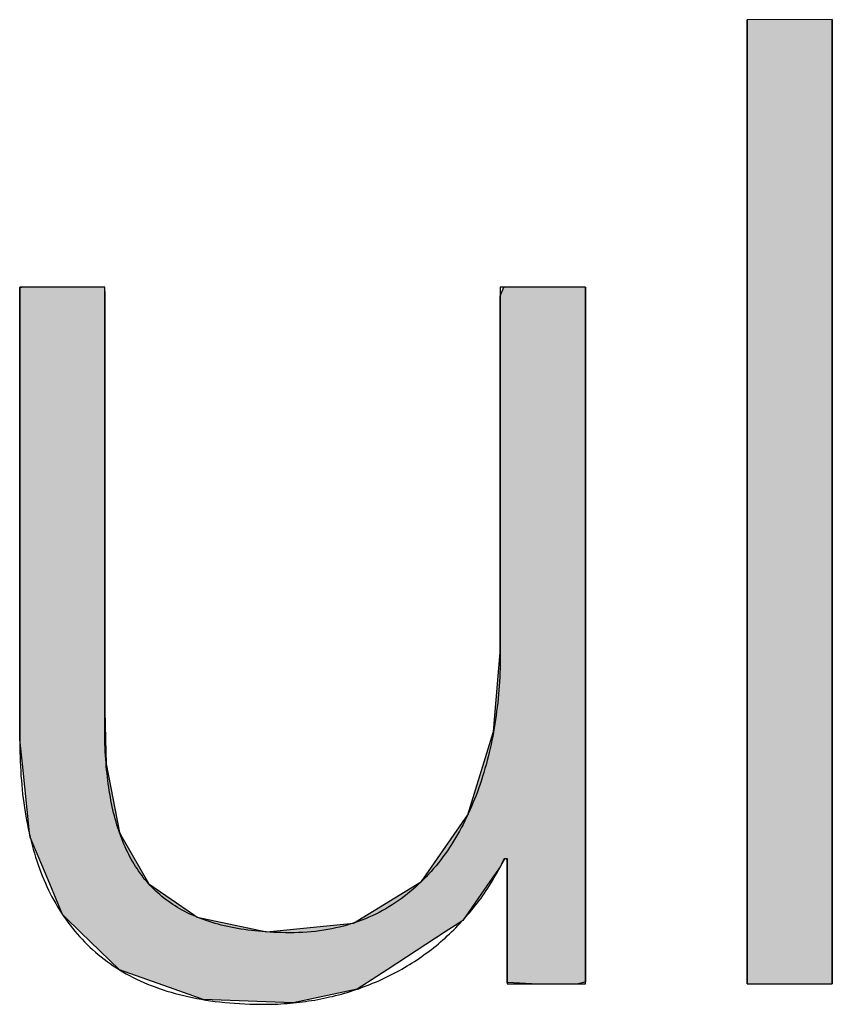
# Model space of a CAD drawing. Extents: x 715 to 7297, y 267 to 5710.
# Tile 30 of 91: x 3266 to 3327, y 488 to 562. Entities that reach past the tile are written whole.
import ezdxf

# ---------------------------------------------------------------- set-up
doc = ezdxf.new("R2010")
doc.units = 0
doc.layers.get('0').update_dxf_attribs({"linetype": 'CONTINUOUS'})
doc.layers.add('LOGO', color=7, linetype='CONTINUOUS')

# ---------------------------------------------------------------- blocks, each defined once
blk = doc.blocks.new('*U30')
at = {"layer": 'LOGO', "color": 30, "linetype": 'CONTINUOUS'}
for p, q in [((12.18, 7.551), (12.203, 7.555)), ((12.18, 7.469), (12.18, 7.551)), ((13.1, 7.555), (13.1, 7.551)), ((13.1, 7.551), (13.102, 7.469)), ((17.392, 7.457), (17.432, 7.555)), ((18.315, 7.555), (18.315, 7.457)), ((12.18, 7.344), (12.18, 7.469)), ((13.102, 7.469), (13.102, 7.344)), ((17.392, 7.368), (17.392, 7.457)), ((17.392, 6.746), (17.392, 7.368)), ((18.315, 7.457), (18.315, 7.368)), ((18.315, 7.368), (18.315, 6.746)), ((12.18, 7.101), (12.18, 7.344)), ((13.102, 7.344), (13.102, 7.101)), ((12.18, 6.214), (12.18, 7.101)), ((13.102, 7.101), (13.102, 6.214)), ((17.392, 6.634), (17.392, 6.746)), ((18.315, 6.746), (18.315, 6.634)), ((17.392, 5.802), (17.392, 6.634)), ((18.315, 6.634), (18.315, 5.802)), ((12.18, 5.779), (12.18, 6.214)), ((13.102, 6.214), (13.102, 5.779)), ((12.18, 4.645), (12.18, 5.779)), ((13.102, 5.779), (13.102, 4.645)), ((17.392, 4.207), (17.392, 5.802)), ((18.315, 5.802), (18.315, 4.207)), ((12.18, 4.192), (12.18, 4.645)), ((13.102, 4.645), (13.102, 4.192)), ((12.18, 3.251), (12.18, 4.192)), ((13.102, 4.192), (13.102, 3.251)), ((17.392, 3.8), (17.392, 4.207)), ((18.315, 4.207), (18.315, 3.8)), ((17.392, 3.598), (17.392, 3.8)), ((18.315, 3.8), (18.315, 3.598)), ((17.377, 3.423), (17.392, 3.598)), ((18.315, 3.598), (18.315, 3.423)), ((17.318, 2.736), (17.377, 3.423)), ((18.315, 3.423), (18.315, 2.736)), ((12.18, 2.958), (12.18, 3.251)), ((13.102, 3.251), (13.102, 2.958)), ((12.18, 2.813), (12.18, 2.958)), ((13.102, 2.958), (13.106, 2.813)), ((12.18, 2.65), (12.18, 2.813)), ((13.106, 2.813), (13.11, 2.65)), ((17.038, 1.832), (17.318, 2.736)), ((18.315, 2.736), (18.315, 1.832)), ((12.208, 2.387), (12.18, 2.65)), ((13.11, 2.65), (13.116, 2.387)), ((12.286, 1.641), (12.208, 2.387)), ((13.116, 2.387), (13.261, 1.641)), ((16.711, 1.361), (17.038, 1.832)), ((18.315, 1.832), (18.315, 1.361)), ((12.291, 1.594), (12.286, 1.641)), ((13.261, 1.641), (13.288, 1.594)), ((12.504, 1.085), (12.291, 1.594)), ((13.288, 1.594), (13.58, 1.085)), ((16.646, 1.268), (16.711, 1.361)), ((17.439, 1.361), (17.389, 1.268)), ((17.465, 1.346), (17.456, 1.361)), ((17.465, 1.18), (17.465, 1.346)), ((18.315, 1.361), (18.315, 1.346)), ((18.315, 1.346), (18.315, 1.18)), ((16.536, 1.11), (16.646, 1.268)), ((17.389, 1.268), (17.279, 1.11)), ((17.465, 0.68), (17.465, 1.18)), ((18.315, 1.18), (18.315, 0.68)), ((12.643, 0.753), (12.504, 1.085)), ((13.58, 1.085), (14.062, 0.753)), ((15.845, 0.688), (16.536, 1.11)), ((17.279, 1.11), (16.984, 0.688)), ((12.672, 0.725), (12.643, 0.753)), ((14.062, 0.753), (14.102, 0.725)), ((12.838, 0.564), (12.672, 0.725)), ((14.102, 0.725), (14.859, 0.564)), ((14.859, 0.564), (15.799, 0.66)), ((15.799, 0.66), (15.845, 0.688)), ((16.94, 0.66), (16.793, 0.564)), ((16.984, 0.688), (16.94, 0.66)), ((17.465, 0.406), (17.465, 0.68)), ((18.315, 0.68), (18.315, 0.406)), ((13.26, 0.155), (12.838, 0.564)), ((16.793, 0.564), (16.163, 0.155)), ((17.465, 0.021), (17.465, 0.406)), ((18.315, 0.406), (18.315, 0.021)), ((13.855, -0.057), (13.26, 0.155)), ((16.163, 0.155), (15.837, -0.057)), ((17.465, 0.015), (17.465, 0.021)), ((17.734, 0), (17.465, 0.015)), ((18.292, 0.015), (18.236, 0)), ((18.315, 0.021), (18.292, 0.015)), ((14.169, -0.169), (13.855, -0.057)), ((15.837, -0.057), (15.313, -0.169)), ((15.143, -0.205), (14.169, -0.169)), ((15.313, -0.169), (15.143, -0.205))]:
    blk.add_line(p, q, dxfattribs=at)
at = {"layer": 'LOGO', "color": 30, "linetype": 'CONTINUOUS', "extrusion": (0, 0, -1)}
for points in [[(-12.203, 7.555), (-13.1, 7.551), (-12.18, 7.551)], [(-12.18, 7.551), (-13.102, 7.469), (-12.18, 7.469)], [(-12.18, 7.551), (-13.1, 7.551), (-13.102, 7.469)], [(-12.203, 7.555), (-13.1, 7.555), (-13.1, 7.551)], [(-17.432, 7.555), (-18.315, 7.457), (-17.392, 7.457)], [(-17.432, 7.555), (-18.315, 7.555), (-18.315, 7.457)], [(-12.18, 7.469), (-13.102, 7.344), (-12.18, 7.344)], [(-12.18, 7.469), (-13.102, 7.469), (-13.102, 7.344)], [(-17.392, 7.457), (-18.315, 7.368), (-17.392, 7.368)], [(-17.392, 7.457), (-18.315, 7.457), (-18.315, 7.368)], [(-17.392, 7.368), (-18.315, 6.746), (-17.392, 6.746)], [(-17.392, 7.368), (-18.315, 7.368), (-18.315, 6.746)], [(-12.18, 7.344), (-13.102, 7.101), (-12.18, 7.101)], [(-12.18, 7.344), (-13.102, 7.344), (-13.102, 7.101)], [(-12.18, 7.101), (-13.102, 6.214), (-12.18, 6.214)], [(-12.18, 7.101), (-13.102, 7.101), (-13.102, 6.214)], [(-17.392, 6.746), (-18.315, 6.634), (-17.392, 6.634)], [(-17.392, 6.746), (-18.315, 6.746), (-18.315, 6.634)], [(-17.392, 6.634), (-18.315, 5.802), (-17.392, 5.802)], [(-17.392, 6.634), (-18.315, 6.634), (-18.315, 5.802)], [(-12.18, 6.214), (-13.102, 5.779), (-12.18, 5.779)], [(-12.18, 6.214), (-13.102, 6.214), (-13.102, 5.779)], [(-12.18, 5.779), (-13.102, 4.645), (-12.18, 4.645)], [(-12.18, 5.779), (-13.102, 5.779), (-13.102, 4.645)], [(-17.392, 5.802), (-18.315, 4.207), (-17.392, 4.207)], [(-17.392, 5.802), (-18.315, 5.802), (-18.315, 4.207)], [(-12.18, 4.645), (-13.102, 4.192), (-12.18, 4.192)], [(-12.18, 4.645), (-13.102, 4.645), (-13.102, 4.192)], [(-12.18, 4.192), (-13.102, 3.251), (-12.18, 3.251)], [(-12.18, 4.192), (-13.102, 4.192), (-13.102, 3.251)], [(-17.392, 4.207), (-18.315, 3.8), (-17.392, 3.8)], [(-17.392, 4.207), (-18.315, 4.207), (-18.315, 3.8)], [(-17.392, 3.8), (-18.315, 3.598), (-17.392, 3.598)], [(-17.392, 3.8), (-18.315, 3.8), (-18.315, 3.598)], [(-17.392, 3.598), (-18.315, 3.423), (-17.377, 3.423)], [(-17.392, 3.598), (-18.315, 3.598), (-18.315, 3.423)], [(-17.377, 3.423), (-18.315, 2.736), (-17.318, 2.736)], [(-17.377, 3.423), (-18.315, 3.423), (-18.315, 2.736)], [(-12.18, 3.251), (-13.102, 2.958), (-12.18, 2.958)], [(-12.18, 3.251), (-13.102, 3.251), (-13.102, 2.958)], [(-12.18, 2.958), (-13.106, 2.813), (-12.18, 2.813)], [(-12.18, 2.958), (-13.102, 2.958), (-13.106, 2.813)], [(-12.18, 2.813), (-13.11, 2.65), (-12.18, 2.65)], [(-12.18, 2.813), (-13.106, 2.813), (-13.11, 2.65)], [(-17.318, 2.736), (-18.315, 1.832), (-17.038, 1.832)], [(-17.318, 2.736), (-18.315, 2.736), (-18.315, 1.832)], [(-12.18, 2.65), (-13.116, 2.387), (-12.208, 2.387)], [(-12.18, 2.65), (-13.11, 2.65), (-13.116, 2.387)], [(-12.208, 2.387), (-13.261, 1.641), (-12.286, 1.641)], [(-12.208, 2.387), (-13.116, 2.387), (-13.261, 1.641)], [(-17.038, 1.832), (-18.315, 1.361), (-16.711, 1.361)], [(-17.038, 1.832), (-18.315, 1.832), (-18.315, 1.361)], [(-12.286, 1.641), (-13.288, 1.594), (-12.291, 1.594)], [(-12.286, 1.641), (-13.261, 1.641), (-13.288, 1.594)], [(-12.291, 1.594), (-13.58, 1.085), (-12.504, 1.085)], [(-12.291, 1.594), (-13.288, 1.594), (-13.58, 1.085)], [(-16.711, 1.361), (-17.389, 1.268), (-16.646, 1.268)], [(-16.711, 1.361), (-17.439, 1.361), (-17.389, 1.268)], [(-17.456, 1.361), (-18.315, 1.346), (-17.465, 1.346)], [(-17.456, 1.361), (-18.315, 1.361), (-18.315, 1.346)], [(-17.465, 1.346), (-18.315, 1.18), (-17.465, 1.18)], [(-17.465, 1.346), (-18.315, 1.346), (-18.315, 1.18)], [(-16.646, 1.268), (-17.279, 1.11), (-16.536, 1.11)], [(-16.646, 1.268), (-17.389, 1.268), (-17.279, 1.11)], [(-17.465, 1.18), (-18.315, 0.68), (-17.465, 0.68)], [(-17.465, 1.18), (-18.315, 1.18), (-18.315, 0.68)], [(-12.504, 1.085), (-14.062, 0.753), (-12.643, 0.753)], [(-12.504, 1.085), (-13.58, 1.085), (-14.062, 0.753)], [(-16.536, 1.11), (-16.984, 0.688), (-15.845, 0.688)], [(-16.536, 1.11), (-17.279, 1.11), (-16.984, 0.688)], [(-12.643, 0.753), (-14.102, 0.725), (-12.672, 0.725)], [(-12.643, 0.753), (-14.062, 0.753), (-14.102, 0.725)], [(-12.672, 0.725), (-14.859, 0.564), (-12.838, 0.564)], [(-12.672, 0.725), (-14.102, 0.725), (-14.859, 0.564)], [(-15.799, 0.66), (-16.793, 0.564), (-14.859, 0.564)], [(-15.845, 0.688), (-16.94, 0.66), (-15.799, 0.66)], [(-15.799, 0.66), (-16.94, 0.66), (-16.793, 0.564)], [(-15.845, 0.688), (-16.984, 0.688), (-16.94, 0.66)], [(-17.465, 0.68), (-18.315, 0.406), (-17.465, 0.406)], [(-17.465, 0.68), (-18.315, 0.68), (-18.315, 0.406)], [(-12.838, 0.564), (-16.163, 0.155), (-13.26, 0.155)], [(-12.838, 0.564), (-16.793, 0.564), (-16.163, 0.155)], [(-17.465, 0.406), (-18.315, 0.021), (-17.465, 0.021)], [(-17.465, 0.406), (-18.315, 0.406), (-18.315, 0.021)], [(-13.26, 0.155), (-15.837, -0.057), (-13.855, -0.057)], [(-13.26, 0.155), (-16.163, 0.155), (-15.837, -0.057)], [(-17.465, 0.021), (-18.292, 0.015), (-17.465, 0.015)], [(-17.465, 0.021), (-18.315, 0.021), (-18.292, 0.015)], [(-17.465, 0.015), (-18.236, 0), (-17.734, 0)], [(-17.465, 0.015), (-18.292, 0.015), (-18.236, 0)], [(-13.855, -0.057), (-15.313, -0.169), (-14.169, -0.169)], [(-13.855, -0.057), (-15.837, -0.057), (-15.313, -0.169)], [(-14.169, -0.169), (-15.313, -0.169), (-15.143, -0.205)]]:
    blk.add_solid(points, dxfattribs=at)
blk = doc.blocks.new('*U31')
at = {"layer": 'LOGO', "color": 30, "linetype": 'CONTINUOUS'}
for p, q in [((20.069, 0), (20.069, 10.454)), ((20.992, 10.454), (20.992, 0))]:
    blk.add_line(p, q, dxfattribs=at)
at = {"layer": 'LOGO', "color": 30, "linetype": 'CONTINUOUS', "extrusion": (0, 0, -1)}
for points in [[(-20.069, 10.454), (-20.992, 0), (-20.069, 0)], [(-20.069, 10.454), (-20.992, 10.454), (-20.992, 0)]]:
    blk.add_solid(points, dxfattribs=at)
blk = doc.blocks.new('KLAUS')
at = {"layer": 'LOGO'}
blk.add_lwpolyline([(20.069, 0), (20.992, 0), (20.992, 10.454), (20.069, 10.454), (20.069, 0), (20.069, 0)], dxfattribs=at)
blk.add_polyline3d([(18.315, 7.555, 0), (18.314, 7.555, 0), (18.314, 7.555, 0), (18.312, 7.555, 0), (18.31, 7.555, 0), (18.308, 7.555, 0), (18.305, 7.555, 0), (18.301, 7.555, 0), (18.297, 7.555, 0), (18.293, 7.555, 0), (18.288, 7.555, 0), (18.282, 7.555, 0), (18.277, 7.555, 0), (18.27, 7.555, 0), (18.264, 7.555, 0), (18.257, 7.555, 0), (18.249, 7.555, 0), (18.241, 7.555, 0), (18.233, 7.555, 0), (18.224, 7.555, 0), (18.215, 7.555, 0), (18.206, 7.555, 0), (18.197, 7.555, 0), (18.187, 7.555, 0), (18.176, 7.555, 0), (18.166, 7.555, 0), (18.155, 7.555, 0), (18.144, 7.555, 0), (18.133, 7.555, 0), (18.121, 7.555, 0), (18.109, 7.555, 0), (18.097, 7.555, 0), (18.085, 7.555, 0), (18.072, 7.555, 0), (18.06, 7.555, 0), (18.047, 7.555, 0), (18.034, 7.555, 0), (18.021, 7.555, 0), (18.007, 7.555, 0), (17.994, 7.555, 0), (17.98, 7.555, 0), (17.967, 7.555, 0), (17.953, 7.555, 0), (17.939, 7.555, 0), (17.925, 7.555, 0), (17.911, 7.555, 0), (17.897, 7.555, 0), (17.883, 7.555, 0), (17.869, 7.555, 0), (17.855, 7.555, 0), (17.841, 7.555, 0), (17.827, 7.555, 0), (17.813, 7.555, 0), (17.799, 7.555, 0), (17.785, 7.555, 0), (17.771, 7.555, 0), (17.757, 7.555, 0), (17.743, 7.555, 0), (17.73, 7.555, 0), (17.716, 7.555, 0), (17.703, 7.555, 0), (17.689, 7.555, 0), (17.676, 7.555, 0), (17.663, 7.555, 0), (17.65, 7.555, 0), (17.637, 7.555, 0), (17.625, 7.555, 0), (17.613, 7.555, 0), (17.6, 7.555, 0), (17.588, 7.555, 0), (17.577, 7.555, 0), (17.566, 7.555, 0), (17.554, 7.555, 0), (17.543, 7.555, 0), (17.533, 7.555, 0), (17.523, 7.555, 0), (17.512, 7.555, 0), (17.503, 7.555, 0), (17.493, 7.555, 0), (17.484, 7.555, 0), (17.476, 7.555, 0), (17.467, 7.555, 0), (17.459, 7.555, 0), (17.452, 7.555, 0), (17.445, 7.555, 0), (17.438, 7.555, 0), (17.431, 7.555, 0), (17.426, 7.555, 0), (17.42, 7.555, 0), (17.415, 7.555, 0), (17.41, 7.555, 0), (17.406, 7.555, 0), (17.403, 7.555, 0), (17.4, 7.555, 0), (17.397, 7.555, 0), (17.395, 7.555, 0), (17.394, 7.555, 0), (17.393, 7.555, 0), (17.392, 7.555, 0), (17.392, 7.554, 0), (17.392, 7.551, 0), (17.392, 7.545, 0), (17.392, 7.537, 0), (17.392, 7.527, 0), (17.392, 7.515, 0), (17.392, 7.5, 0), (17.392, 7.484, 0), (17.392, 7.465, 0), (17.392, 7.444, 0), (17.392, 7.422, 0), (17.392, 7.397, 0), (17.392, 7.37, 0), (17.392, 7.342, 0), (17.392, 7.312, 0), (17.392, 7.28, 0), (17.392, 7.247, 0), (17.392, 7.211, 0), (17.392, 7.175, 0), (17.392, 7.136, 0), (17.392, 7.097, 0), (17.392, 7.056, 0), (17.392, 7.013, 0), (17.392, 6.969, 0), (17.392, 6.924, 0), (17.392, 6.878, 0), (17.392, 6.83, 0), (17.392, 6.782, 0), (17.392, 6.732, 0), (17.392, 6.681, 0), (17.392, 6.63, 0), (17.392, 6.577, 0), (17.392, 6.523, 0), (17.392, 6.469, 0), (17.392, 6.414, 0), (17.392, 6.358, 0), (17.392, 6.302, 0), (17.392, 6.245, 0), (17.392, 6.187, 0), (17.392, 6.129, 0), (17.392, 6.07, 0), (17.392, 6.011, 0), (17.392, 5.952, 0), (17.392, 5.892, 0), (17.392, 5.832, 0), (17.392, 5.772, 0), (17.392, 5.711, 0), (17.392, 5.651, 0), (17.392, 5.59, 0), (17.392, 5.53, 0), (17.392, 5.469, 0), (17.392, 5.409, 0), (17.392, 5.348, 0), (17.392, 5.288, 0), (17.392, 5.228, 0), (17.392, 5.169, 0), (17.392, 5.109, 0), (17.392, 5.05, 0), (17.392, 4.992, 0), (17.392, 4.934, 0), (17.392, 4.876, 0), (17.392, 4.82, 0), (17.392, 4.763, 0), (17.392, 4.708, 0), (17.392, 4.653, 0), (17.392, 4.599, 0), (17.392, 4.546, 0), (17.392, 4.494, 0), (17.392, 4.442, 0), (17.392, 4.392, 0), (17.392, 4.342, 0), (17.392, 4.294, 0), (17.392, 4.247, 0), (17.392, 4.201, 0), (17.392, 4.157, 0), (17.392, 4.113, 0), (17.392, 4.071, 0), (17.392, 4.031, 0), (17.392, 3.991, 0), (17.392, 3.954, 0), (17.392, 3.917, 0), (17.392, 3.883, 0), (17.392, 3.85, 0), (17.392, 3.819, 0), (17.392, 3.789, 0), (17.392, 3.761, 0), (17.392, 3.736, 0), (17.392, 3.712, 0), (17.392, 3.69, 0), (17.392, 3.67, 0), (17.392, 3.652, 0), (17.392, 3.636, 0), (17.392, 3.622, 0), (17.392, 3.61, 0), (17.392, 3.601, 0), (17.392, 3.594, 0), (17.392, 3.589, 0), (17.392, 3.587, 0), (17.392, 3.56, 0), (17.392, 3.513, 0), (17.391, 3.466, 0), (17.39, 3.419, 0), (17.388, 3.373, 0), (17.386, 3.326, 0), (17.383, 3.279, 0), (17.38, 3.233, 0), (17.376, 3.186, 0), (17.372, 3.14, 0), (17.368, 3.094, 0), (17.363, 3.048, 0), (17.358, 3.002, 0), (17.352, 2.956, 0), (17.346, 2.91, 0), (17.34, 2.865, 0), (17.332, 2.819, 0), (17.325, 2.774, 0), (17.317, 2.729, 0), (17.309, 2.684, 0), (17.3, 2.64, 0), (17.291, 2.596, 0), (17.281, 2.551, 0), (17.27, 2.508, 0), (17.26, 2.464, 0), (17.249, 2.421, 0), (17.237, 2.377, 0), (17.225, 2.335, 0), (17.212, 2.292, 0), (17.2, 2.25, 0), (17.186, 2.208, 0), (17.172, 2.166, 0), (17.158, 2.125, 0), (17.143, 2.084, 0), (17.128, 2.043, 0), (17.112, 2.003, 0), (17.095, 1.963, 0), (17.079, 1.923, 0), (17.061, 1.884, 0), (17.044, 1.845, 0), (17.026, 1.806, 0), (17.007, 1.768, 0), (16.988, 1.73, 0), (16.968, 1.693, 0), (16.948, 1.656, 0), (16.927, 1.62, 0), (16.906, 1.584, 0), (16.885, 1.548, 0), (16.863, 1.513, 0), (16.84, 1.479, 0), (16.817, 1.445, 0), (16.793, 1.411, 0), (16.769, 1.378, 0), (16.745, 1.346, 0), (16.72, 1.313, 0), (16.694, 1.282, 0), (16.668, 1.251, 0), (16.642, 1.22, 0), (16.614, 1.191, 0), (16.587, 1.161, 0), (16.559, 1.133, 0), (16.53, 1.104, 0), (16.501, 1.077, 0), (16.472, 1.05, 0), (16.442, 1.023, 0), (16.411, 0.998, 0), (16.38, 0.973, 0), (16.348, 0.948, 0), (16.316, 0.924, 0), (16.284, 0.901, 0), (16.25, 0.879, 0), (16.217, 0.857, 0), (16.182, 0.836, 0), (16.148, 0.815, 0), (16.112, 0.795, 0), (16.077, 0.776, 0), (16.04, 0.758, 0), (16.003, 0.74, 0), (15.966, 0.724, 0), (15.928, 0.707, 0), (15.89, 0.692, 0), (15.851, 0.678, 0), (15.811, 0.664, 0), (15.771, 0.651, 0), (15.731, 0.639, 0), (15.69, 0.627, 0), (15.648, 0.616, 0), (15.606, 0.607, 0), (15.563, 0.598, 0), (15.52, 0.59, 0), (15.476, 0.582, 0), (15.431, 0.576, 0), (15.386, 0.57, 0), (15.341, 0.566, 0), (15.295, 0.562, 0), (15.248, 0.559, 0), (15.201, 0.557, 0), (15.154, 0.556, 0), (15.107, 0.556, 0), (15.063, 0.556, 0), (15.019, 0.557, 0), (14.976, 0.558, 0), (14.934, 0.56, 0), (14.892, 0.562, 0), (14.85, 0.565, 0), (14.81, 0.568, 0), (14.769, 0.571, 0), (14.73, 0.575, 0), (14.691, 0.58, 0), (14.652, 0.585, 0), (14.614, 0.59, 0), (14.577, 0.596, 0), (14.54, 0.602, 0), (14.504, 0.608, 0), (14.468, 0.615, 0), (14.433, 0.623, 0), (14.398, 0.631, 0), (14.364, 0.639, 0), (14.331, 0.648, 0), (14.298, 0.657, 0), (14.265, 0.667, 0), (14.233, 0.677, 0), (14.202, 0.687, 0), (14.171, 0.698, 0), (14.14, 0.71, 0), (14.11, 0.721, 0), (14.081, 0.734, 0), (14.052, 0.746, 0), (14.024, 0.759, 0), (13.996, 0.773, 0), (13.968, 0.787, 0), (13.941, 0.801, 0), (13.915, 0.816, 0), (13.889, 0.831, 0), (13.864, 0.847, 0), (13.838, 0.863, 0), (13.814, 0.88, 0), (13.79, 0.897, 0), (13.766, 0.914, 0), (13.743, 0.932, 0), (13.721, 0.95, 0), (13.698, 0.969, 0), (13.677, 0.988, 0), (13.656, 1.008, 0), (13.635, 1.028, 0), (13.614, 1.048, 0), (13.595, 1.069, 0), (13.575, 1.09, 0), (13.556, 1.112, 0), (13.537, 1.134, 0), (13.519, 1.156, 0), (13.502, 1.179, 0), (13.484, 1.203, 0), (13.467, 1.227, 0), (13.451, 1.251, 0), (13.435, 1.275, 0), (13.419, 1.3, 0), (13.404, 1.326, 0), (13.389, 1.352, 0), (13.375, 1.378, 0), (13.361, 1.405, 0), (13.348, 1.432, 0), (13.335, 1.459, 0), (13.322, 1.487, 0), (13.309, 1.516, 0), (13.297, 1.545, 0), (13.286, 1.574, 0), (13.275, 1.603, 0), (13.264, 1.633, 0), (13.253, 1.664, 0), (13.243, 1.695, 0), (13.233, 1.726, 0), (13.224, 1.758, 0), (13.215, 1.79, 0), (13.207, 1.822, 0), (13.198, 1.855, 0), (13.19, 1.889, 0), (13.183, 1.922, 0), (13.176, 1.957, 0), (13.169, 1.991, 0), (13.162, 2.026, 0), (13.156, 2.062, 0), (13.15, 2.097, 0), (13.145, 2.134, 0), (13.139, 2.17, 0), (13.135, 2.207, 0), (13.13, 2.245, 0), (13.126, 2.282, 0), (13.122, 2.321, 0), (13.118, 2.359, 0), (13.115, 2.398, 0), (13.112, 2.438, 0), (13.11, 2.478, 0), (13.107, 2.518, 0), (13.105, 2.558, 0), (13.104, 2.6, 0), (13.102, 2.635, 0), (13.102, 2.637, 0), (13.102, 2.642, 0), (13.102, 2.65, 0), (13.102, 2.661, 0), (13.102, 2.674, 0), (13.102, 2.69, 0), (13.102, 2.709, 0), (13.102, 2.731, 0), (13.102, 2.755, 0), (13.102, 2.782, 0), (13.102, 2.811, 0), (13.102, 2.842, 0), (13.102, 2.876, 0), (13.102, 2.912, 0), (13.102, 2.95, 0), (13.102, 2.99, 0), (13.102, 3.032, 0), (13.102, 3.077, 0), (13.102, 3.123, 0), (13.102, 3.171, 0), (13.102, 3.221, 0), (13.102, 3.272, 0), (13.102, 3.326, 0), (13.102, 3.381, 0), (13.102, 3.437, 0), (13.102, 3.495, 0), (13.102, 3.555, 0), (13.102, 3.615, 0), (13.102, 3.677, 0), (13.102, 3.741, 0), (13.102, 3.805, 0), (13.102, 3.871, 0), (13.102, 3.938, 0), (13.102, 4.005, 0), (13.102, 4.074, 0), (13.102, 4.143, 0), (13.102, 4.214, 0), (13.102, 4.285, 0), (13.102, 4.356, 0), (13.102, 4.429, 0), (13.102, 4.502, 0), (13.102, 4.575, 0), (13.102, 4.649, 0), (13.102, 4.723, 0), (13.102, 4.798, 0), (13.102, 4.872, 0), (13.102, 4.947, 0), (13.102, 5.022, 0), (13.102, 5.098, 0), (13.102, 5.173, 0), (13.102, 5.248, 0), (13.102, 5.323, 0), (13.102, 5.397, 0), (13.102, 5.472, 0), (13.102, 5.546, 0), (13.102, 5.62, 0), (13.102, 5.693, 0), (13.102, 5.766, 0), (13.102, 5.838, 0), (13.102, 5.91, 0), (13.102, 5.981, 0), (13.102, 6.051, 0), (13.102, 6.121, 0), (13.102, 6.189, 0), (13.102, 6.257, 0), (13.102, 6.324, 0), (13.102, 6.389, 0), (13.102, 6.453, 0), (13.102, 6.517, 0), (13.102, 6.579, 0), (13.102, 6.639, 0), (13.102, 6.699, 0), (13.102, 6.757, 0), (13.102, 6.813, 0), (13.102, 6.868, 0), (13.102, 6.921, 0), (13.102, 6.972, 0), (13.102, 7.022, 0), (13.102, 7.07, 0), (13.102, 7.116, 0), (13.102, 7.16, 0), (13.102, 7.203, 0), (13.102, 7.243, 0), (13.102, 7.281, 0), (13.102, 7.316, 0), (13.102, 7.35, 0), (13.102, 7.381, 0), (13.102, 7.41, 0), (13.102, 7.436, 0), (13.102, 7.46, 0), (13.102, 7.482, 0), (13.102, 7.501, 0), (13.102, 7.517, 0), (13.102, 7.53, 0), (13.102, 7.541, 0), (13.102, 7.548, 0), (13.102, 7.553, 0), (13.102, 7.555, 0), (13.102, 7.555, 0), (13.101, 7.555, 0), (13.1, 7.555, 0), (13.098, 7.555, 0), (13.095, 7.555, 0), (13.093, 7.555, 0), (13.089, 7.555, 0), (13.085, 7.555, 0), (13.081, 7.555, 0), (13.076, 7.555, 0), (13.07, 7.555, 0), (13.065, 7.555, 0), (13.059, 7.555, 0), (13.052, 7.555, 0), (13.045, 7.555, 0), (13.037, 7.555, 0), (13.03, 7.555, 0), (13.021, 7.555, 0), (13.013, 7.555, 0), (13.004, 7.555, 0), (12.994, 7.555, 0), (12.985, 7.555, 0), (12.975, 7.555, 0), (12.965, 7.555, 0), (12.954, 7.555, 0), (12.943, 7.555, 0), (12.932, 7.555, 0), (12.921, 7.555, 0), (12.909, 7.555, 0), (12.898, 7.555, 0), (12.885, 7.555, 0), (12.873, 7.555, 0), (12.861, 7.555, 0), (12.848, 7.555, 0), (12.835, 7.555, 0), (12.822, 7.555, 0), (12.809, 7.555, 0), (12.796, 7.555, 0), (12.782, 7.555, 0), (12.769, 7.555, 0), (12.755, 7.555, 0), (12.741, 7.555, 0), (12.728, 7.555, 0), (12.714, 7.555, 0), (12.7, 7.555, 0), (12.686, 7.555, 0), (12.672, 7.555, 0), (12.658, 7.555, 0), (12.643, 7.555, 0), (12.629, 7.555, 0), (12.615, 7.555, 0), (12.601, 7.555, 0), (12.587, 7.555, 0), (12.573, 7.555, 0), (12.559, 7.555, 0), (12.546, 7.555, 0), (12.532, 7.555, 0), (12.518, 7.555, 0), (12.505, 7.555, 0), (12.491, 7.555, 0), (12.478, 7.555, 0), (12.464, 7.555, 0), (12.451, 7.555, 0), (12.439, 7.555, 0), (12.426, 7.555, 0), (12.413, 7.555, 0), (12.401, 7.555, 0), (12.389, 7.555, 0), (12.377, 7.555, 0), (12.365, 7.555, 0), (12.354, 7.555, 0), (12.343, 7.555, 0), (12.332, 7.555, 0), (12.321, 7.555, 0), (12.311, 7.555, 0), (12.301, 7.555, 0), (12.291, 7.555, 0), (12.282, 7.555, 0), (12.273, 7.555, 0), (12.264, 7.555, 0), (12.255, 7.555, 0), (12.248, 7.555, 0), (12.24, 7.555, 0), (12.233, 7.555, 0), (12.226, 7.555, 0), (12.22, 7.555, 0), (12.213, 7.555, 0), (12.208, 7.555, 0), (12.203, 7.555, 0), (12.198, 7.555, 0), (12.194, 7.555, 0), (12.191, 7.555, 0), (12.188, 7.555, 0), (12.185, 7.555, 0), (12.183, 7.555, 0), (12.181, 7.555, 0), (12.18, 7.555, 0), (12.18, 7.555, 0), (12.18, 7.554, 0), (12.18, 7.55, 0), (12.18, 7.544, 0), (12.18, 7.534, 0), (12.18, 7.522, 0), (12.18, 7.507, 0), (12.18, 7.489, 0), (12.18, 7.469, 0), (12.18, 7.446, 0), (12.18, 7.42, 0), (12.18, 7.392, 0), (12.18, 7.362, 0), (12.18, 7.329, 0), (12.18, 7.294, 0), (12.18, 7.257, 0), (12.18, 7.218, 0), (12.18, 7.177, 0), (12.18, 7.134, 0), (12.18, 7.088, 0), (12.18, 7.041, 0), (12.18, 6.992, 0), (12.18, 6.941, 0), (12.18, 6.889, 0), (12.18, 6.835, 0), (12.18, 6.779, 0), (12.18, 6.722, 0), (12.18, 6.663, 0), (12.18, 6.603, 0), (12.18, 6.542, 0), (12.18, 6.479, 0), (12.18, 6.416, 0), (12.18, 6.351, 0), (12.18, 6.285, 0), (12.18, 6.218, 0), (12.18, 6.15, 0), (12.18, 6.081, 0), (12.18, 6.011, 0), (12.18, 5.94, 0), (12.18, 5.869, 0), (12.18, 5.797, 0), (12.18, 5.725, 0), (12.18, 5.652, 0), (12.18, 5.578, 0), (12.18, 5.505, 0), (12.18, 5.43, 0), (12.18, 5.356, 0), (12.18, 5.281, 0), (12.18, 5.207, 0), (12.18, 5.132, 0), (12.18, 5.057, 0), (12.18, 4.982, 0), (12.18, 4.907, 0), (12.18, 4.833, 0), (12.18, 4.758, 0), (12.18, 4.684, 0), (12.18, 4.61, 0), (12.18, 4.537, 0), (12.18, 4.464, 0), (12.18, 4.392, 0), (12.18, 4.32, 0), (12.18, 4.249, 0), (12.18, 4.179, 0), (12.18, 4.109, 0), (12.18, 4.04, 0), (12.18, 3.973, 0), (12.18, 3.906, 0), (12.18, 3.84, 0), (12.18, 3.775, 0), (12.18, 3.712, 0), (12.18, 3.649, 0), (12.18, 3.588, 0), (12.18, 3.528, 0), (12.18, 3.47, 0), (12.18, 3.413, 0), (12.18, 3.358, 0), (12.18, 3.304, 0), (12.18, 3.252, 0), (12.18, 3.202, 0), (12.18, 3.153, 0), (12.18, 3.106, 0), (12.18, 3.062, 0), (12.18, 3.019, 0), (12.18, 2.978, 0), (12.18, 2.939, 0), (12.18, 2.902, 0), (12.18, 2.868, 0), (12.18, 2.836, 0), (12.18, 2.806, 0), (12.18, 2.779, 0), (12.18, 2.754, 0), (12.18, 2.731, 0), (12.18, 2.711, 0), (12.18, 2.694, 0), (12.18, 2.68, 0), (12.18, 2.668, 0), (12.18, 2.659, 0), (12.18, 2.653, 0), (12.18, 2.65, 0), (12.18, 2.623, 0), (12.18, 2.57, 0), (12.181, 2.517, 0), (12.183, 2.464, 0), (12.185, 2.412, 0), (12.187, 2.361, 0), (12.19, 2.31, 0), (12.193, 2.259, 0), (12.197, 2.208, 0), (12.201, 2.158, 0), (12.206, 2.109, 0), (12.211, 2.06, 0), (12.217, 2.011, 0), (12.223, 1.963, 0), (12.23, 1.915, 0), (12.237, 1.868, 0), (12.245, 1.821, 0), (12.253, 1.775, 0), (12.262, 1.729, 0), (12.271, 1.683, 0), (12.281, 1.638, 0), (12.291, 1.593, 0), (12.302, 1.549, 0), (12.314, 1.506, 0), (12.326, 1.462, 0), (12.338, 1.42, 0), (12.351, 1.377, 0), (12.364, 1.336, 0), (12.379, 1.294, 0), (12.393, 1.253, 0), (12.408, 1.213, 0), (12.424, 1.173, 0), (12.44, 1.134, 0), (12.457, 1.095, 0), (12.474, 1.057, 0), (12.492, 1.019, 0), (12.51, 0.982, 0), (12.529, 0.945, 0), (12.549, 0.909, 0), (12.569, 0.873, 0), (12.589, 0.838, 0), (12.611, 0.803, 0), (12.633, 0.769, 0), (12.655, 0.735, 0), (12.678, 0.702, 0), (12.701, 0.669, 0), (12.726, 0.637, 0), (12.75, 0.605, 0), (12.775, 0.574, 0), (12.801, 0.544, 0), (12.828, 0.514, 0), (12.855, 0.485, 0), (12.883, 0.456, 0), (12.911, 0.428, 0), (12.94, 0.4, 0), (12.969, 0.373, 0), (12.999, 0.346, 0), (13.03, 0.32, 0), (13.061, 0.295, 0), (13.093, 0.27, 0), (13.126, 0.246, 0), (13.159, 0.222, 0), (13.193, 0.199, 0), (13.227, 0.176, 0), (13.262, 0.154, 0), (13.298, 0.133, 0), (13.334, 0.112, 0), (13.371, 0.092, 0), (13.409, 0.072, 0), (13.447, 0.053, 0), (13.486, 0.035, 0), (13.525, 0.017, 0), (13.565, 0, 0), (13.606, -0.016, 0), (13.648, -0.032, 0), (13.69, -0.047, 0), (13.733, -0.062, 0), (13.776, -0.076, 0), (13.82, -0.09, 0), (13.865, -0.102, 0), (13.91, -0.114, 0), (13.957, -0.126, 0), (14.003, -0.137, 0), (14.051, -0.147, 0), (14.099, -0.156, 0), (14.148, -0.165, 0), (14.197, -0.174, 0), (14.248, -0.181, 0), (14.299, -0.188, 0), (14.35, -0.194, 0), (14.402, -0.2, 0), (14.456, -0.205, 0), (14.509, -0.209, 0), (14.564, -0.213, 0), (14.619, -0.215, 0), (14.675, -0.218, 0), (14.731, -0.219, 0), (14.788, -0.22, 0), (14.84, -0.22, 0), (14.874, -0.22, 0), (14.908, -0.219, 0), (14.943, -0.218, 0), (14.977, -0.217, 0), (15.011, -0.215, 0), (15.044, -0.213, 0), (15.078, -0.211, 0), (15.112, -0.208, 0), (15.146, -0.205, 0), (15.179, -0.202, 0), (15.213, -0.198, 0), (15.246, -0.194, 0), (15.279, -0.189, 0), (15.312, -0.184, 0), (15.345, -0.179, 0), (15.378, -0.174, 0), (15.411, -0.168, 0), (15.443, -0.162, 0), (15.476, -0.155, 0), (15.508, -0.148, 0), (15.54, -0.141, 0), (15.572, -0.134, 0), (15.604, -0.126, 0), (15.636, -0.117, 0), (15.668, -0.109, 0), (15.7, -0.1, 0), (15.731, -0.091, 0), (15.762, -0.081, 0), (15.793, -0.071, 0), (15.824, -0.061, 0), (15.855, -0.051, 0), (15.886, -0.04, 0), (15.916, -0.029, 0), (15.946, -0.017, 0), (15.976, -0.005, 0), (16.006, 0.007, 0), (16.036, 0.019, 0), (16.066, 0.032, 0), (16.095, 0.045, 0), (16.125, 0.059, 0), (16.154, 0.073, 0), (16.183, 0.087, 0), (16.211, 0.101, 0), (16.24, 0.116, 0), (16.268, 0.131, 0), (16.296, 0.147, 0), (16.324, 0.162, 0), (16.352, 0.178, 0), (16.38, 0.195, 0), (16.407, 0.211, 0), (16.434, 0.228, 0), (16.461, 0.245, 0), (16.488, 0.263, 0), (16.514, 0.281, 0), (16.541, 0.299, 0), (16.567, 0.318, 0), (16.593, 0.336, 0), (16.618, 0.356, 0), (16.644, 0.375, 0), (16.669, 0.395, 0), (16.694, 0.415, 0), (16.719, 0.435, 0), (16.743, 0.456, 0), (16.768, 0.477, 0), (16.792, 0.498, 0), (16.816, 0.52, 0), (16.839, 0.542, 0), (16.863, 0.564, 0), (16.886, 0.586, 0), (16.908, 0.609, 0), (16.931, 0.632, 0), (16.953, 0.655, 0), (16.975, 0.679, 0), (16.997, 0.703, 0), (17.019, 0.727, 0), (17.04, 0.752, 0), (17.061, 0.776, 0), (17.082, 0.802, 0), (17.102, 0.827, 0), (17.123, 0.853, 0), (17.143, 0.879, 0), (17.162, 0.905, 0), (17.182, 0.931, 0), (17.201, 0.958, 0), (17.22, 0.985, 0), (17.238, 1.013, 0), (17.256, 1.04, 0), (17.274, 1.068, 0), (17.292, 1.097, 0), (17.309, 1.125, 0), (17.326, 1.154, 0), (17.343, 1.183, 0), (17.36, 1.212, 0), (17.376, 1.242, 0), (17.392, 1.272, 0), (17.407, 1.302, 0), (17.422, 1.333, 0), (17.436, 1.361, 0), (17.436, 1.361, 0), (17.436, 1.361, 0), (17.436, 1.361, 0), (17.436, 1.361, 0), (17.436, 1.361, 0), (17.436, 1.361, 0), (17.437, 1.361, 0), (17.437, 1.361, 0), (17.437, 1.361, 0), (17.437, 1.361, 0), (17.437, 1.361, 0), (17.437, 1.361, 0), (17.438, 1.361, 0), (17.438, 1.361, 0), (17.438, 1.361, 0), (17.438, 1.361, 0), (17.439, 1.361, 0), (17.439, 1.361, 0), (17.439, 1.361, 0), (17.439, 1.361, 0), (17.44, 1.361, 0), (17.44, 1.361, 0), (17.44, 1.361, 0), (17.441, 1.361, 0), (17.441, 1.361, 0), (17.441, 1.361, 0), (17.442, 1.361, 0), (17.442, 1.361, 0), (17.442, 1.361, 0), (17.443, 1.361, 0), (17.443, 1.361, 0), (17.443, 1.361, 0), (17.444, 1.361, 0), (17.444, 1.361, 0), (17.445, 1.361, 0), (17.445, 1.361, 0), (17.445, 1.361, 0), (17.446, 1.361, 0), (17.446, 1.361, 0), (17.447, 1.361, 0), (17.447, 1.361, 0), (17.448, 1.361, 0), (17.448, 1.361, 0), (17.448, 1.361, 0), (17.449, 1.361, 0), (17.449, 1.361, 0), (17.45, 1.361, 0), (17.45, 1.361, 0), (17.451, 1.361, 0), (17.451, 1.361, 0), (17.452, 1.361, 0), (17.452, 1.361, 0), (17.453, 1.361, 0), (17.453, 1.361, 0), (17.453, 1.361, 0), (17.454, 1.361, 0), (17.454, 1.361, 0), (17.455, 1.361, 0), (17.455, 1.361, 0), (17.456, 1.361, 0), (17.456, 1.361, 0), (17.456, 1.361, 0), (17.457, 1.361, 0), (17.457, 1.361, 0), (17.458, 1.361, 0), (17.458, 1.361, 0), (17.458, 1.361, 0), (17.459, 1.361, 0), (17.459, 1.361, 0), (17.459, 1.361, 0), (17.46, 1.361, 0), (17.46, 1.361, 0), (17.46, 1.361, 0), (17.461, 1.361, 0), (17.461, 1.361, 0), (17.462, 1.361, 0), (17.462, 1.361, 0), (17.462, 1.361, 0), (17.462, 1.361, 0), (17.463, 1.361, 0), (17.463, 1.361, 0), (17.463, 1.361, 0), (17.463, 1.361, 0), (17.464, 1.361, 0), (17.464, 1.361, 0), (17.464, 1.361, 0), (17.464, 1.361, 0), (17.464, 1.361, 0), (17.465, 1.361, 0), (17.465, 1.361, 0), (17.465, 1.361, 0), (17.465, 1.361, 0), (17.465, 1.361, 0), (17.465, 1.361, 0), (17.465, 1.361, 0), (17.465, 1.361, 0), (17.465, 1.361, 0), (17.465, 1.361, 0), (17.465, 1.361, 0), (17.465, 1.36, 0), (17.465, 1.358, 0), (17.465, 1.355, 0), (17.465, 1.351, 0), (17.465, 1.347, 0), (17.465, 1.342, 0), (17.465, 1.336, 0), (17.465, 1.33, 0), (17.465, 1.323, 0), (17.465, 1.315, 0), (17.465, 1.306, 0), (17.465, 1.297, 0), (17.465, 1.287, 0), (17.465, 1.277, 0), (17.465, 1.266, 0), (17.465, 1.255, 0), (17.465, 1.242, 0), (17.465, 1.23, 0), (17.465, 1.217, 0), (17.465, 1.203, 0), (17.465, 1.189, 0), (17.465, 1.174, 0), (17.465, 1.159, 0), (17.465, 1.144, 0), (17.465, 1.128, 0), (17.465, 1.111, 0), (17.465, 1.095, 0), (17.465, 1.078, 0), (17.465, 1.06, 0), (17.465, 1.042, 0), (17.465, 1.024, 0), (17.465, 1.006, 0), (17.465, 0.987, 0), (17.465, 0.968, 0), (17.465, 0.949, 0), (17.465, 0.93, 0), (17.465, 0.91, 0), (17.465, 0.89, 0), (17.465, 0.87, 0), (17.465, 0.85, 0), (17.465, 0.83, 0), (17.465, 0.81, 0), (17.465, 0.789, 0), (17.465, 0.768, 0), (17.465, 0.748, 0), (17.465, 0.727, 0), (17.465, 0.706, 0), (17.465, 0.686, 0), (17.465, 0.665, 0), (17.465, 0.644, 0), (17.465, 0.623, 0), (17.465, 0.602, 0), (17.465, 0.582, 0), (17.465, 0.561, 0), (17.465, 0.541, 0), (17.465, 0.52, 0), (17.465, 0.5, 0), (17.465, 0.48, 0), (17.465, 0.46, 0), (17.465, 0.441, 0), (17.465, 0.421, 0), (17.465, 0.402, 0), (17.465, 0.383, 0), (17.465, 0.364, 0), (17.465, 0.346, 0), (17.465, 0.327, 0), (17.465, 0.309, 0), (17.465, 0.292, 0), (17.465, 0.275, 0), (17.465, 0.258, 0), (17.465, 0.241, 0), (17.465, 0.225, 0), (17.465, 0.209, 0), (17.465, 0.194, 0), (17.465, 0.179, 0), (17.465, 0.165, 0), (17.465, 0.151, 0), (17.465, 0.137, 0), (17.465, 0.124, 0), (17.465, 0.112, 0), (17.465, 0.1, 0), (17.465, 0.089, 0), (17.465, 0.078, 0), (17.465, 0.068, 0), (17.465, 0.059, 0), (17.465, 0.05, 0), (17.465, 0.042, 0), (17.465, 0.034, 0), (17.465, 0.027, 0), (17.465, 0.021, 0), (17.465, 0.016, 0), (17.465, 0.011, 0), (17.465, 0.007, 0), (17.465, 0.004, 0), (17.465, 0.002, 0), (17.465, 0, 0), (17.465, 0, 0), (17.465, 0, 0), (17.466, 0, 0), (17.467, 0, 0), (17.469, 0, 0), (17.471, 0, 0), (17.473, 0, 0), (17.476, 0, 0), (17.48, 0, 0), (17.484, 0, 0), (17.488, 0, 0), (17.493, 0, 0), (17.498, 0, 0), (17.504, 0, 0), (17.51, 0, 0), (17.516, 0, 0), (17.523, 0, 0), (17.53, 0, 0), (17.538, 0, 0), (17.546, 0, 0), (17.554, 0, 0), (17.562, 0, 0), (17.571, 0, 0), (17.58, 0, 0), (17.589, 0, 0), (17.599, 0, 0), (17.609, 0, 0), (17.619, 0, 0), (17.629, 0, 0), (17.64, 0, 0), (17.651, 0, 0), (17.662, 0, 0), (17.673, 0, 0), (17.684, 0, 0), (17.696, 0, 0), (17.708, 0, 0), (17.72, 0, 0), (17.732, 0, 0), (17.744, 0, 0), (17.756, 0, 0), (17.769, 0, 0), (17.781, 0, 0), (17.794, 0, 0), (17.807, 0, 0), (17.819, 0, 0), (17.832, 0, 0), (17.845, 0, 0), (17.858, 0, 0), (17.871, 0, 0), (17.884, 0, 0), (17.897, 0, 0), (17.91, 0, 0), (17.923, 0, 0), (17.936, 0, 0), (17.949, 0, 0), (17.962, 0, 0), (17.974, 0, 0), (17.987, 0, 0), (18, 0, 0), (18.012, 0, 0), (18.024, 0, 0), (18.037, 0, 0), (18.049, 0, 0), (18.061, 0, 0), (18.073, 0, 0), (18.085, 0, 0), (18.096, 0, 0), (18.108, 0, 0), (18.119, 0, 0), (18.13, 0, 0), (18.141, 0, 0), (18.151, 0, 0), (18.162, 0, 0), (18.172, 0, 0), (18.182, 0, 0), (18.191, 0, 0), (18.201, 0, 0), (18.21, 0, 0), (18.218, 0, 0), (18.227, 0, 0), (18.235, 0, 0), (18.243, 0, 0), (18.25, 0, 0), (18.257, 0, 0), (18.264, 0, 0), (18.27, 0, 0), (18.276, 0, 0), (18.282, 0, 0), (18.287, 0, 0), (18.292, 0, 0), (18.296, 0, 0), (18.3, 0, 0), (18.304, 0, 0), (18.307, 0, 0), (18.309, 0, 0), (18.311, 0, 0), (18.313, 0, 0), (18.314, 0, 0), (18.315, 0, 0), (18.315, 0, 0), (18.315, 0.004, 0), (18.315, 0.013, 0), (18.315, 0.027, 0), (18.315, 0.044, 0), (18.315, 0.066, 0), (18.315, 0.092, 0), (18.315, 0.123, 0), (18.315, 0.157, 0), (18.315, 0.195, 0), (18.315, 0.237, 0), (18.315, 0.283, 0), (18.315, 0.332, 0), (18.315, 0.385, 0), (18.315, 0.441, 0), (18.315, 0.5, 0), (18.315, 0.563, 0), (18.315, 0.629, 0), (18.315, 0.698, 0), (18.315, 0.77, 0), (18.315, 0.844, 0), (18.315, 0.922, 0), (18.315, 1.002, 0), (18.315, 1.084, 0), (18.315, 1.169, 0), (18.315, 1.257, 0), (18.315, 1.346, 0), (18.315, 1.438, 0), (18.315, 1.532, 0), (18.315, 1.628, 0), (18.315, 1.726, 0), (18.315, 1.825, 0), (18.315, 1.927, 0), (18.315, 2.029, 0), (18.315, 2.134, 0), (18.315, 2.24, 0), (18.315, 2.347, 0), (18.315, 2.455, 0), (18.315, 2.564, 0), (18.315, 2.675, 0), (18.315, 2.786, 0), (18.315, 2.898, 0), (18.315, 3.011, 0), (18.315, 3.125, 0), (18.315, 3.239, 0), (18.315, 3.353, 0), (18.315, 3.468, 0), (18.315, 3.583, 0), (18.315, 3.699, 0), (18.315, 3.814, 0), (18.315, 3.93, 0), (18.315, 4.045, 0), (18.315, 4.16, 0), (18.315, 4.274, 0), (18.315, 4.389, 0), (18.315, 4.502, 0), (18.315, 4.616, 0), (18.315, 4.728, 0), (18.315, 4.84, 0), (18.315, 4.951, 0), (18.315, 5.06, 0), (18.315, 5.169, 0), (18.315, 5.277, 0), (18.315, 5.383, 0), (18.315, 5.488, 0), (18.315, 5.591, 0), (18.315, 5.693, 0), (18.315, 5.793, 0), (18.315, 5.892, 0), (18.315, 5.988, 0), (18.315, 6.083, 0), (18.315, 6.175, 0), (18.315, 6.266, 0), (18.315, 6.354, 0), (18.315, 6.44, 0), (18.315, 6.523, 0), (18.315, 6.604, 0), (18.315, 6.683, 0), (18.315, 6.758, 0), (18.315, 6.831, 0), (18.315, 6.901, 0), (18.315, 6.968, 0), (18.315, 7.032, 0), (18.315, 7.093, 0), (18.315, 7.15, 0), (18.315, 7.204, 0), (18.315, 7.254, 0), (18.315, 7.301, 0), (18.315, 7.345, 0), (18.315, 7.384, 0), (18.315, 7.42, 0), (18.315, 7.451, 0), (18.315, 7.479, 0), (18.315, 7.503, 0), (18.315, 7.522, 0), (18.315, 7.537, 0), (18.315, 7.547, 0), (18.315, 7.553, 0), (18.315, 7.555, 0), (18.315, 7.555, 0), (18.315, 7.555, 0), (18.315, 7.555, 0), (18.315, 7.555, 0), (18.315, 7.555, 0), (18.315, 7.555, 0), (18.315, 7.555, 0), (18.315, 7.555, 0), (18.315, 7.555, 0), (18.315, 7.555, 0), (18.315, 7.555, 0), (18.315, 7.555, 0), (18.315, 7.555, 0), (18.315, 7.555, 0), (18.315, 7.555, 0), (18.315, 7.555, 0), (18.315, 7.555, 0), (18.315, 7.555, 0), (18.315, 7.555, 0), (18.315, 7.555, 0), (18.315, 7.555, 0), (18.315, 7.555, 0), (18.315, 7.555, 0), (18.315, 7.555, 0), (18.315, 7.555, 0), (18.315, 7.555, 0), (18.315, 7.555, 0), (18.315, 7.555, 0), (18.315, 7.555, 0), (18.315, 7.555, 0), (18.315, 7.555, 0), (18.315, 7.555, 0), (18.315, 7.555, 0), (18.315, 7.555, 0), (18.315, 7.555, 0), (18.315, 7.555, 0), (18.315, 7.555, 0), (18.315, 7.555, 0), (18.315, 7.555, 0), (18.315, 7.555, 0), (18.315, 7.555, 0), (18.315, 7.555, 0), (18.315, 7.555, 0), (18.315, 7.555, 0), (18.315, 7.555, 0), (18.315, 7.555, 0), (18.315, 7.555, 0), (18.315, 7.555, 0), (18.315, 7.555, 0), (18.315, 7.555, 0), (18.315, 7.555, 0), (18.315, 7.555, 0), (18.315, 7.555, 0), (18.315, 7.555, 0), (18.315, 7.555, 0), (18.315, 7.555, 0), (18.315, 7.555, 0), (18.315, 7.555, 0), (18.315, 7.555, 0), (18.315, 7.555, 0), (18.315, 7.555, 0), (18.315, 7.555, 0), (18.315, 7.555, 0), (18.315, 7.555, 0), (18.315, 7.555, 0), (18.315, 7.555, 0), (18.315, 7.555, 0), (18.315, 7.555, 0), (18.315, 7.555, 0), (18.315, 7.555, 0), (18.315, 7.555, 0), (18.315, 7.555, 0), (18.315, 7.555, 0), (18.315, 7.555, 0), (18.315, 7.555, 0), (18.315, 7.555, 0), (18.315, 7.555, 0), (18.315, 7.555, 0), (18.315, 7.555, 0), (18.315, 7.555, 0), (18.315, 7.555, 0), (18.315, 7.555, 0), (18.315, 7.555, 0), (18.315, 7.555, 0), (18.315, 7.555, 0), (18.315, 7.555, 0), (18.315, 7.555, 0), (18.315, 7.555, 0), (18.315, 7.555, 0), (18.315, 7.555, 0), (18.315, 7.555, 0), (18.315, 7.555, 0), (18.315, 7.555, 0), (18.315, 7.555, 0), (18.315, 7.555, 0), (18.315, 7.555, 0), (18.315, 7.555, 0), (18.315, 7.555, 0)], dxfattribs=at)
at = {"layer": 'LOGO', "color": 30, "linetype": 'CONTINUOUS'}
for name in ['*U31', '*U30']:
    blk.add_blockref(name, (0, 0), dxfattribs=at)

msp = doc.modelspace()

# ---------------------------------------------------------------- block references
at = {"xscale": 6.929133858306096, "yscale": 6.929133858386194, "zscale": 6.929133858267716, "rotation": 0.011070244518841}
msp.add_blockref('KLAUS', (3181.699, 489.742), dxfattribs=at)

doc.saveas('drawing.dxf')
